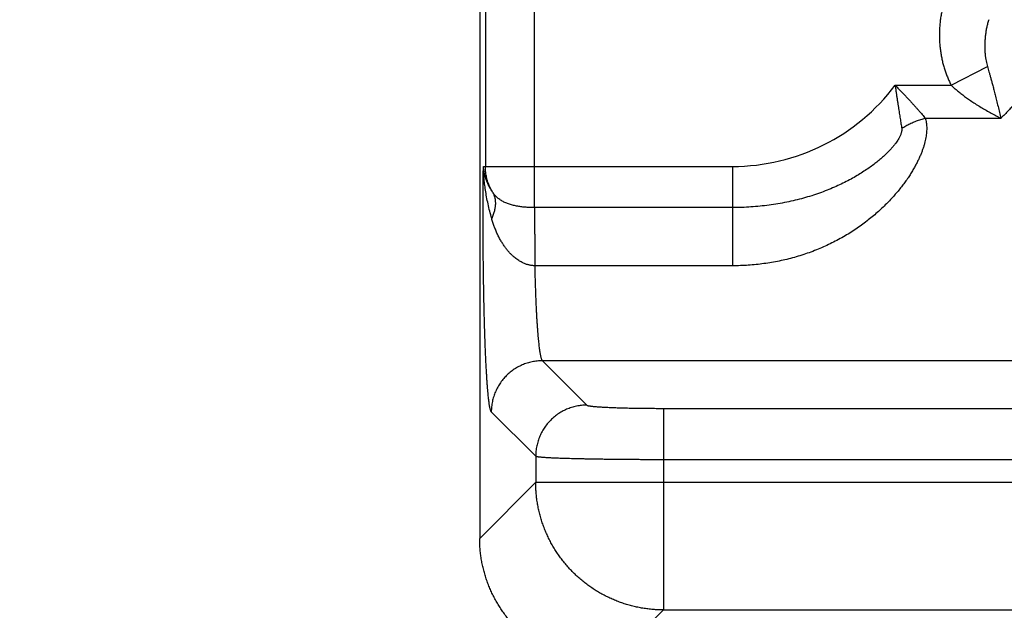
# Model space of a CAD drawing. Header units: inches. Extents: x 0 to 34, y 0 to 22.
# Tile 4 of 112: x 4.078 to 4.849, y 5.708 to 6.17. Entities that reach past the tile are written whole.
import ezdxf

# ---------------------------------------------------------------- set-up
doc = ezdxf.new("R2010")
doc.units = ezdxf.units.IN
doc.header["$LTSCALE"] = 1.87
doc.header["$MEASUREMENT"] = 0
doc.layers.get('0').update_dxf_attribs({"linetype": 'CONTINUOUS'})
doc.layers.add('DIMENSIONS', color=7, linetype='CONTINUOUS')
doc.styles.get("Standard").update_dxf_attribs({"font": 'txt', "width": 0.8})
doc.dimstyles.get("Standard").update_dxf_attribs({"dimtxt": 0.125, "dimasz": 0.18, "dimexe": 0.18, "dimexo": 0.0625, "dimgap": 0.09, "dimtad": 0, "dimtih": 1, "dimtoh": 1, "dimdec": 3, "dimzin": 4, "dimdsep": 46, "dimtxsty": 'STANDARD', "dimblk": '_FILLED', "dimblk1": '_FILLED', "dimblk2": '_FILLED', "dimcen": 0.09, "dimadec": 0, "dimazin": 0, "dimtol": 1, "dimtp": 0.01, "dimtm": 0.01, "dimtfac": 1, "dimtdec": 3, "dimtofl": 0, "dimtmove": 0, "dimatfit": 3, "dimldrblk": '_FILLED', "dimfxl": 1, "dimtolj": 1, "dimtzin": 4, "dimarcsym": 0})

# ---------------------------------------------------------------- blocks, each defined once
blk = doc.blocks.new('_FILLED')
at = {"color": 0, "linetype": 'BYBLOCK'}
blk.add_solid([(0, 0), (-1, 0.1736), (-1, -0.1736)], dxfattribs=at)
blk = doc.blocks.new('*D0')
at = {"layer": 'DIMENSIONS', "color": 2, "linetype": 'CONTINUOUS'}
for p, q in [((6.17263, 7.2117), (6.17263, 4.6033)), ((4.43813, 5.7017), (4.43813, 4.6033)), ((4.43813, 4.7283), (4.07813, 4.7283)), ((6.17263, 4.7283), (6.53263, 4.7283))]:
    blk.add_line(p, q, dxfattribs=at)
at = {"layer": 'DIMENSIONS', "color": 2, "linetype": 'CONTINUOUS', "xscale": 0.18, "yscale": 0.18, "zscale": 0.18}
blk.add_blockref('_FILLED', (4.43813, 4.7283), dxfattribs=at)
at = {"layer": 'DIMENSIONS', "color": 2, "linetype": 'CONTINUOUS', "xscale": 0.18, "yscale": 0.18, "zscale": 0.18, "rotation": 180}
blk.add_blockref('_FILLED', (6.17263, 4.7283), dxfattribs=at)
at = {"layer": 'DIMENSIONS', "color": 2, "linetype": 'CONTINUOUS', "width": 0.8}
for s, p in [('[', (5.21528, 4.6658)), (']', (5.81528, 4.6658)), ('1.735', (4.59028, 4.6658)), ('44.06', (5.31528, 4.6658))]:
    blk.add_text(s, height=0.125, dxfattribs=at).set_placement(p)

msp = doc.modelspace()

# ---------------------------------------------------------------- linework, layer by layer
at = {"color": 7, "linetype": 'CONTINUOUS'}
for p, q in [((4.43813, 9.04684), (4.43813, 5.7642)), ((4.48115, 6.02315), (4.48115, 6.40545)), ((4.4426, 6.37322), (4.4426, 6.05538)), ((4.80717, 6.11898), (4.8355, 6.13365)), ((4.76329, 6.11898), (4.80717, 6.11898)), ((4.44104, 6.05538), (4.63613, 6.05538)), ((4.63613, 6.05538), (4.63613, 5.97761)), ((4.63613, 6.02315), (4.48115, 6.02315)), ((4.63613, 5.97761), (4.4812, 5.97761)), ((4.48721, 5.90321), (4.52194, 5.86848)), ((7.85805, 5.90321), (4.48721, 5.90321)), ((4.58189, 5.86597), (4.58189, 5.70815)), ((4.58189, 5.86597), (7.76337, 5.86597)), ((4.44724, 5.86325), (4.48198, 5.82851)), ((4.48198, 5.82851), (4.48198, 5.80806)), ((4.58189, 5.82601), (7.76337, 5.82601)), ((4.48198, 5.80806), (4.43813, 5.7642)), ((4.48198, 5.80806), (7.86328, 5.80806)), ((4.58189, 5.70815), (4.53803, 5.6643)), ((4.58189, 5.70815), (7.76337, 5.70815))]:
    msp.add_line(p, q, dxfattribs=at)
msp.add_arc((4.63613, 6.2143), 0.15892, 270, 323.1429, dxfattribs=at)
for points, knots in [([(4.80011, 6.17827), (4.79984, 6.17703), (4.79935, 6.17455), (4.79876, 6.17079), (4.79833, 6.16704), (4.79805, 6.16328), (4.79792, 6.15952), (4.79794, 6.15578), (4.79812, 6.15206), (4.79844, 6.14839), (4.79891, 6.14478), (4.79952, 6.14122), (4.80026, 6.13774), (4.80113, 6.13435), (4.80212, 6.13104), (4.80323, 6.12785), (4.80444, 6.12477), (4.80574, 6.12182), (4.80668, 6.11991), (4.80717, 6.11898)], [0, 0, 0, 0, 0.062583, 0.124889, 0.186961, 0.248847, 0.310595, 0.372126, 0.433205, 0.493668, 0.553514, 0.612727, 0.671201, 0.728814, 0.785451, 0.840995, 0.895334, 0.948368, 1, 1, 1, 1]), ([(4.83652, 6.17028), (4.83622, 6.16931), (4.83566, 6.16734), (4.83495, 6.16433), (4.83437, 6.16125), (4.83392, 6.15812), (4.83361, 6.155), (4.83344, 6.1519), (4.8334, 6.14887), (4.8335, 6.14593), (4.83371, 6.14312), (4.83403, 6.14046), (4.83444, 6.138), (4.83493, 6.13574), (4.8353, 6.13432), (4.8355, 6.13365)], [0, 0, 0, 0, 0.081623, 0.165259, 0.250063, 0.335275, 0.420149, 0.503949, 0.585911, 0.665295, 0.741434, 0.813705, 0.881386, 0.943729, 1, 1, 1, 1]), ([(4.8355, 6.13365), (4.83569, 6.13299), (4.83609, 6.1316), (4.83672, 6.12944), (4.83739, 6.12709), (4.83812, 6.12451), (4.83891, 6.12168), (4.83976, 6.11856), (4.84067, 6.11509), (4.84164, 6.1112), (4.84272, 6.10692), (4.84381, 6.10233), (4.84498, 6.09768), (4.84576, 6.0946), (4.84616, 6.09309)], [0, 0, 0, 0, 0.049617, 0.103037, 0.161119, 0.224656, 0.294449, 0.371239, 0.455938, 0.550876, 0.657764, 0.772235, 0.888355, 1, 1, 1, 1]), ([(4.89151, 6.13039), (4.89092, 6.13032), (4.88971, 6.13012), (4.8879, 6.12963), (4.88604, 6.12896), (4.88414, 6.12811), (4.88221, 6.12707), (4.88023, 6.12586), (4.87821, 6.12446), (4.87613, 6.1229), (4.87401, 6.12116), (4.87183, 6.11926), (4.8696, 6.11721), (4.8673, 6.115), (4.86493, 6.11266), (4.8625, 6.11018), (4.85999, 6.10758), (4.8574, 6.10486), (4.85472, 6.10204), (4.85195, 6.09912), (4.84908, 6.09612), (4.84713, 6.09409), (4.84614, 6.09307)], [0, 0, 0, 0, 0.030013, 0.061409, 0.094402, 0.129192, 0.165944, 0.204821, 0.245966, 0.289485, 0.335444, 0.383875, 0.434785, 0.488175, 0.544016, 0.602277, 0.662916, 0.725884, 0.791134, 0.858588, 0.928161, 1, 1, 1, 1]), ([(4.76329, 6.11898), (4.76343, 6.11793), (4.76374, 6.11589), (4.76416, 6.11288), (4.76459, 6.10999), (4.765, 6.10722), (4.76541, 6.10456), (4.7658, 6.102), (4.76618, 6.09955), (4.76654, 6.0972), (4.76689, 6.09495), (4.76723, 6.09282), (4.76755, 6.09079), (4.76786, 6.08887), (4.76816, 6.08704), (4.76835, 6.08585), (4.76844, 6.08527)], [0, 0, 0, 0, 0.092814, 0.181896, 0.267406, 0.34953, 0.428477, 0.504372, 0.577225, 0.646983, 0.713551, 0.776862, 0.837002, 0.894126, 0.948398, 1, 1, 1, 1]), ([(4.76329, 6.11898), (4.76402, 6.11825), (4.76544, 6.11679), (4.76756, 6.11465), (4.76959, 6.11253), (4.77155, 6.11046), (4.77344, 6.10843), (4.77525, 6.10645), (4.77699, 6.10454), (4.77865, 6.10268), (4.78024, 6.1009), (4.78174, 6.0992), (4.78316, 6.09756), (4.7845, 6.09601), (4.78576, 6.09452), (4.78658, 6.09356), (4.78697, 6.09309)], [0, 0, 0, 0, 0.088189, 0.174114, 0.257726, 0.338985, 0.417869, 0.494308, 0.568143, 0.639172, 0.707161, 0.771913, 0.833439, 0.891865, 0.947326, 1, 1, 1, 1]), ([(4.80717, 6.11898), (4.80785, 6.11832), (4.80929, 6.11697), (4.8116, 6.11496), (4.81413, 6.11289), (4.81691, 6.11075), (4.81995, 6.10853), (4.82326, 6.10626), (4.82683, 6.10395), (4.83061, 6.10161), (4.83454, 6.09932), (4.8385, 6.09711), (4.84238, 6.09501), (4.84495, 6.0937), (4.8462, 6.09307)], [0, 0, 0, 0, 0.060801, 0.125688, 0.195137, 0.269575, 0.349436, 0.435021, 0.525824, 0.620993, 0.718635, 0.816024, 0.910466, 1, 1, 1, 1]), ([(4.78697, 6.09309), (4.78713, 6.09256), (4.78739, 6.09147), (4.78769, 6.08978), (4.78789, 6.08801), (4.788, 6.08616), (4.788, 6.08422), (4.7879, 6.0822), (4.78768, 6.0801), (4.78735, 6.07793), (4.78689, 6.07568), (4.78632, 6.07336), (4.78563, 6.07096), (4.78481, 6.06848), (4.78384, 6.06592), (4.78274, 6.06328), (4.7815, 6.06055), (4.78011, 6.05775), (4.77854, 6.05486), (4.77682, 6.0519), (4.77494, 6.04886), (4.77287, 6.04575), (4.77061, 6.04257), (4.76817, 6.03933), (4.76554, 6.03605), (4.76269, 6.03272), (4.75965, 6.02936), (4.7564, 6.02599), (4.75293, 6.02261), (4.74925, 6.01924), (4.74536, 6.0159), (4.74126, 6.01261), (4.73695, 6.00937), (4.73243, 6.00622), (4.72772, 6.00316), (4.72283, 6.00022), (4.71776, 5.99742), (4.71252, 5.99476), (4.70714, 5.99227), (4.70163, 5.98995), (4.696, 5.98782), (4.69028, 5.98588), (4.68446, 5.98414), (4.67857, 5.9826), (4.67262, 5.98127), (4.66662, 5.98014), (4.66057, 5.97922), (4.6545, 5.9785), (4.64839, 5.97799), (4.64227, 5.97768), (4.63818, 5.97761), (4.63613, 5.97761)], [0, 0, 0, 0, 0.007857, 0.016025, 0.024517, 0.033372, 0.042614, 0.052252, 0.0623, 0.072782, 0.083712, 0.095107, 0.107003, 0.119445, 0.132472, 0.146111, 0.160386, 0.175327, 0.19096, 0.207303, 0.224373, 0.242189, 0.260763, 0.280098, 0.300199, 0.321065, 0.342685, 0.365049, 0.388139, 0.411933, 0.436405, 0.461525, 0.48725, 0.513538, 0.540339, 0.567598, 0.595258, 0.623265, 0.651561, 0.68009, 0.708804, 0.737662, 0.766627, 0.795662, 0.824752, 0.853885, 0.883054, 0.91225, 0.941474, 0.970724, 1, 1, 1, 1]), ([(4.76844, 6.08527), (4.76895, 6.0856), (4.76998, 6.08624), (4.77157, 6.08715), (4.77319, 6.08802), (4.77484, 6.08884), (4.77652, 6.08961), (4.77823, 6.09033), (4.77995, 6.09099), (4.78169, 6.0916), (4.78344, 6.09216), (4.7852, 6.09266), (4.78638, 6.09295), (4.78697, 6.09309)], [0, 0, 0, 0, 0.089985, 0.18052, 0.271485, 0.36276, 0.454221, 0.545746, 0.63721, 0.728489, 0.819461, 0.910004, 1, 1, 1, 1]), ([(4.78697, 6.09309), (4.79355, 6.09309), (4.8067, 6.09309), (4.82642, 6.0931), (4.83957, 6.09307), (4.84614, 6.09307)], [0, 0, 0, 0, 0.333326, 0.666832, 1, 1, 1, 1]), ([(4.76844, 6.08527), (4.76847, 6.0851), (4.76851, 6.08473), (4.76852, 6.08416), (4.76849, 6.08353), (4.76839, 6.08284), (4.76823, 6.0821), (4.768, 6.08128), (4.76769, 6.08039), (4.76728, 6.0794), (4.76675, 6.07832), (4.76609, 6.07711), (4.76528, 6.07579), (4.7643, 6.07433), (4.76311, 6.07273), (4.76171, 6.07098), (4.76005, 6.06908), (4.75812, 6.06703), (4.7559, 6.06483), (4.75337, 6.0625), (4.75051, 6.06004), (4.74731, 6.05749), (4.74376, 6.05485), (4.73988, 6.05217), (4.73566, 6.04946), (4.73112, 6.04677), (4.72627, 6.04412), (4.72112, 6.04154), (4.71569, 6.03905), (4.71001, 6.03669), (4.70408, 6.03447), (4.69794, 6.0324), (4.69159, 6.03052), (4.68507, 6.02883), (4.67838, 6.02734), (4.67155, 6.02606), (4.66461, 6.02501), (4.65758, 6.02418), (4.65047, 6.02358), (4.64331, 6.02322), (4.63853, 6.02315), (4.63613, 6.02315)], [0, 0, 0, 0, 0.003443, 0.007153, 0.011202, 0.015656, 0.020577, 0.02603, 0.032123, 0.038991, 0.04677, 0.055592, 0.065596, 0.076939, 0.089783, 0.104275, 0.120554, 0.138761, 0.158984, 0.181294, 0.205735, 0.232286, 0.260914, 0.291529, 0.324028, 0.35828, 0.394154, 0.431511, 0.470219, 0.510148, 0.55118, 0.593204, 0.636126, 0.679847, 0.724264, 0.769274, 0.814783, 0.8607, 0.906938, 0.953403, 1, 1, 1, 1]), ([(4.44724, 5.86325), (4.44714, 5.86335), (4.44696, 5.86364), (4.44673, 5.8642), (4.44649, 5.86495), (4.44625, 5.8659), (4.44602, 5.86705), (4.44578, 5.8684), (4.44555, 5.86995), (4.44532, 5.87168), (4.44509, 5.87361), (4.44487, 5.87573), (4.44465, 5.87804), (4.44443, 5.88053), (4.44422, 5.8832), (4.44401, 5.88604), (4.4438, 5.88906), (4.4436, 5.89225), (4.44341, 5.8956), (4.44322, 5.89912), (4.44303, 5.90278), (4.44286, 5.9066), (4.44268, 5.91056), (4.44252, 5.91467), (4.44236, 5.91891), (4.44221, 5.92328), (4.44206, 5.92777), (4.44193, 5.93238), (4.4418, 5.9371), (4.44167, 5.94193), (4.44156, 5.94685), (4.44145, 5.95187), (4.44135, 5.95697), (4.44126, 5.96215), (4.44118, 5.96741), (4.44111, 5.97272), (4.44104, 5.9781), (4.44098, 5.98353), (4.44093, 5.989), (4.4409, 5.99451), (4.44086, 6.00005), (4.44084, 6.00561), (4.44083, 6.01118), (4.44082, 6.01676), (4.44083, 6.02234), (4.44084, 6.02792), (4.44086, 6.03348), (4.44089, 6.03901), (4.44093, 6.04451), (4.44098, 6.04997), (4.44102, 6.05358), (4.44104, 6.05538)], [0, 0, 0, 0, 0.002185, 0.005288, 0.009373, 0.014462, 0.020565, 0.027679, 0.035795, 0.044907, 0.055005, 0.066079, 0.078115, 0.091097, 0.105008, 0.119832, 0.135551, 0.15215, 0.169606, 0.187892, 0.206976, 0.226834, 0.247444, 0.268788, 0.290838, 0.313559, 0.336916, 0.360875, 0.385409, 0.410491, 0.43609, 0.462169, 0.488692, 0.515622, 0.542923, 0.57056, 0.598497, 0.6267, 0.655135, 0.683764, 0.712545, 0.741431, 0.770383, 0.799374, 0.828378, 0.857362, 0.886271, 0.915046, 0.943629, 0.971965, 1, 1, 1, 1]), ([(4.44752, 6.01472), (4.44699, 6.0166), (4.44599, 6.02034), (4.44468, 6.02593), (4.44356, 6.0314), (4.44266, 6.03667), (4.44197, 6.04171), (4.44147, 6.04649), (4.44116, 6.05102), (4.44106, 6.05396), (4.44104, 6.05538)], [0, 0, 0, 0, 0.141933, 0.281673, 0.417349, 0.547154, 0.670206, 0.786583, 0.896458, 1, 1, 1, 1]), ([(4.44829, 6.03521), (4.44775, 6.03598), (4.44672, 6.03756), (4.44534, 6.04001), (4.44415, 6.04253), (4.44315, 6.04509), (4.44234, 6.04767), (4.44171, 6.05025), (4.44127, 6.05282), (4.4411, 6.05453), (4.44104, 6.05538)], [0, 0, 0, 0, 0.130855, 0.260421, 0.388591, 0.515124, 0.639778, 0.762355, 0.882519, 1, 1, 1, 1]), ([(4.44829, 6.03521), (4.44796, 6.03575), (4.44731, 6.03687), (4.44643, 6.03858), (4.44563, 6.04034), (4.44493, 6.04214), (4.44431, 6.04397), (4.44379, 6.04583), (4.44336, 6.04771), (4.44302, 6.04961), (4.44278, 6.05153), (4.44264, 6.05345), (4.4426, 6.05474), (4.4426, 6.05538)], [0, 0, 0, 0, 0.090878, 0.181801, 0.27273, 0.363647, 0.454559, 0.545494, 0.636452, 0.727394, 0.818298, 0.909161, 1, 1, 1, 1]), ([(4.44829, 6.03521), (4.4485, 6.03484), (4.44888, 6.03409), (4.44936, 6.03291), (4.44975, 6.03169), (4.45006, 6.03043), (4.45027, 6.02912), (4.4504, 6.02778), (4.45044, 6.02641), (4.45038, 6.02501), (4.45024, 6.02358), (4.45001, 6.02214), (4.44968, 6.02067), (4.44928, 6.01919), (4.44878, 6.0177), (4.4482, 6.0162), (4.44776, 6.01521), (4.44752, 6.01472)], [0, 0, 0, 0, 0.059118, 0.118653, 0.178811, 0.23978, 0.301736, 0.364835, 0.429216, 0.494994, 0.562264, 0.631101, 0.701559, 0.77367, 0.847452, 0.922902, 1, 1, 1, 1]), ([(4.48115, 6.02315), (4.4806, 6.02315), (4.47949, 6.02315), (4.47782, 6.0232), (4.47616, 6.02327), (4.47449, 6.02338), (4.47283, 6.02352), (4.47117, 6.0237), (4.46952, 6.02392), (4.46788, 6.02418), (4.46626, 6.02448), (4.46465, 6.02484), (4.46307, 6.02525), (4.46152, 6.02572), (4.46, 6.02625), (4.45853, 6.02684), (4.45711, 6.0275), (4.45575, 6.02823), (4.45445, 6.02903), (4.45323, 6.0299), (4.45207, 6.03084), (4.451, 6.03184), (4.45001, 6.03291), (4.44911, 6.03403), (4.44856, 6.03481), (4.44829, 6.03521)], [0, 0, 0, 0, 0.045595, 0.091259, 0.136965, 0.182679, 0.228384, 0.274067, 0.319701, 0.365251, 0.410648, 0.455809, 0.500659, 0.54512, 0.589113, 0.632585, 0.675494, 0.717821, 0.759572, 0.800769, 0.841452, 0.881663, 0.921458, 0.960891, 1, 1, 1, 1]), ([(4.48115, 6.02315), (4.48115, 6.02277), (4.48115, 6.02198), (4.48115, 6.02076), (4.48115, 6.01947), (4.48116, 6.01809), (4.48116, 6.01665), (4.48116, 6.01514), (4.48116, 6.01356), (4.48116, 6.01192), (4.48117, 6.01023), (4.48117, 6.00848), (4.48117, 6.00669), (4.48117, 6.00485), (4.48117, 6.00298), (4.48118, 6.00108), (4.48118, 5.99915), (4.48118, 5.9972), (4.48118, 5.99523), (4.48118, 5.99325), (4.48119, 5.99126), (4.48119, 5.98927), (4.48119, 5.98729), (4.48119, 5.98531), (4.48119, 5.98335), (4.4812, 5.98142), (4.4812, 5.9795), (4.4812, 5.97824), (4.4812, 5.97761)], [0, 0, 0, 0, 0.024942, 0.051701, 0.080206, 0.11038, 0.142143, 0.175412, 0.210097, 0.246106, 0.283344, 0.321711, 0.361105, 0.401422, 0.442554, 0.484392, 0.526824, 0.569738, 0.61302, 0.656554, 0.700225, 0.743916, 0.787511, 0.830894, 0.873949, 0.916562, 0.958619, 1, 1, 1, 1]), ([(4.4812, 5.97761), (4.48086, 5.97762), (4.48019, 5.97765), (4.47917, 5.97775), (4.47813, 5.9779), (4.47707, 5.97811), (4.47598, 5.97838), (4.47487, 5.97872), (4.47372, 5.97913), (4.47252, 5.97963), (4.47127, 5.98022), (4.46997, 5.98092), (4.46862, 5.98174), (4.46723, 5.9827), (4.46579, 5.9838), (4.46429, 5.98507), (4.46274, 5.98653), (4.46115, 5.98821), (4.45954, 5.9901), (4.45793, 5.99219), (4.45635, 5.99449), (4.45481, 5.99699), (4.45335, 5.99966), (4.45196, 6.00248), (4.45068, 6.00543), (4.44951, 6.00847), (4.44845, 6.01157), (4.44782, 6.01366), (4.44752, 6.01472)], [0, 0, 0, 0, 0.018894, 0.038063, 0.057664, 0.077845, 0.098741, 0.120475, 0.143249, 0.167413, 0.19329, 0.220997, 0.250499, 0.281941, 0.315772, 0.352454, 0.392419, 0.435793, 0.482349, 0.531867, 0.58419, 0.639151, 0.696426, 0.755472, 0.815806, 0.876957, 0.938502, 1, 1, 1, 1]), ([(4.4812, 5.97761), (4.48123, 5.97623), (4.48129, 5.97348), (4.4814, 5.96941), (4.48151, 5.9654), (4.48163, 5.96148), (4.48177, 5.95764), (4.48191, 5.95389), (4.48206, 5.95024), (4.48221, 5.94668), (4.48238, 5.94324), (4.48255, 5.9399), (4.48273, 5.93668), (4.48292, 5.93359), (4.48312, 5.93062), (4.48332, 5.92778), (4.48353, 5.92508), (4.48374, 5.92253), (4.48396, 5.92011), (4.48419, 5.91785), (4.48442, 5.91573), (4.48466, 5.91377), (4.4849, 5.91197), (4.48514, 5.91034), (4.48538, 5.90886), (4.48563, 5.90755), (4.48589, 5.90641), (4.48614, 5.90543), (4.48639, 5.90463), (4.48665, 5.90399), (4.4869, 5.90353), (4.4871, 5.90329), (4.48721, 5.90321)], [0, 0, 0, 0, 0.055371, 0.109828, 0.163302, 0.21572, 0.267011, 0.31711, 0.365958, 0.41348, 0.459588, 0.504202, 0.547251, 0.588667, 0.628385, 0.666346, 0.702494, 0.73678, 0.769151, 0.799559, 0.827953, 0.854292, 0.878538, 0.900661, 0.920635, 0.938441, 0.954064, 0.967496, 0.978746, 0.98784, 0.994859, 1, 1, 1, 1]), ([(4.48721, 5.90321), (4.48653, 5.90321), (4.48518, 5.90317), (4.48317, 5.90302), (4.48116, 5.90276), (4.47917, 5.9024), (4.4772, 5.90194), (4.47525, 5.90138), (4.47334, 5.90072), (4.47146, 5.89997), (4.46962, 5.89912), (4.46782, 5.89818), (4.46608, 5.89715), (4.46439, 5.89604), (4.46276, 5.89484), (4.46119, 5.89356), (4.45969, 5.8922), (4.45826, 5.89077), (4.4569, 5.88927), (4.45562, 5.8877), (4.45442, 5.88607), (4.4533, 5.88438), (4.45227, 5.88263), (4.45134, 5.88084), (4.45049, 5.879), (4.44974, 5.87712), (4.44908, 5.87521), (4.44852, 5.87326), (4.44806, 5.87129), (4.4477, 5.8693), (4.44744, 5.86729), (4.44728, 5.86527), (4.44724, 5.86393), (4.44724, 5.86325)], [0, 0, 0, 0, 0.03224, 0.064483, 0.096729, 0.128979, 0.161231, 0.193485, 0.225743, 0.258002, 0.290264, 0.322528, 0.354793, 0.38706, 0.419327, 0.451596, 0.483865, 0.516134, 0.548403, 0.580672, 0.612939, 0.645206, 0.677472, 0.709735, 0.741997, 0.774257, 0.806514, 0.838769, 0.871021, 0.90327, 0.935517, 0.96776, 1, 1, 1, 1]), ([(4.52194, 5.86848), (4.52127, 5.86847), (4.51992, 5.86844), (4.5179, 5.86828), (4.5159, 5.86802), (4.51391, 5.86766), (4.51193, 5.8672), (4.50999, 5.86664), (4.50807, 5.86598), (4.5062, 5.86523), (4.50436, 5.86438), (4.50256, 5.86344), (4.50082, 5.86242), (4.49913, 5.8613), (4.4975, 5.8601), (4.49593, 5.85882), (4.49443, 5.85746), (4.49299, 5.85603), (4.49164, 5.85453), (4.49036, 5.85296), (4.48916, 5.85133), (4.48804, 5.84964), (4.48701, 5.84789), (4.48607, 5.8461), (4.48523, 5.84426), (4.48447, 5.84238), (4.48382, 5.84047), (4.48326, 5.83852), (4.4828, 5.83655), (4.48244, 5.83456), (4.48218, 5.83255), (4.48202, 5.83054), (4.48198, 5.82919), (4.48198, 5.82851)], [0, 0, 0, 0, 0.03224, 0.064482, 0.096728, 0.128977, 0.161229, 0.193484, 0.225741, 0.258001, 0.290262, 0.322526, 0.354792, 0.387058, 0.419326, 0.451595, 0.483864, 0.516133, 0.548402, 0.580671, 0.612939, 0.645206, 0.677471, 0.709735, 0.741997, 0.774256, 0.806514, 0.838769, 0.871021, 0.90327, 0.935516, 0.96776, 1, 1, 1, 1]), ([(4.52194, 5.86848), (4.522, 5.86842), (4.52216, 5.86833), (4.52248, 5.86822), (4.52292, 5.8681), (4.52349, 5.86798), (4.52418, 5.86787), (4.525, 5.86775), (4.52594, 5.86764), (4.52699, 5.86753), (4.52817, 5.86742), (4.52946, 5.86731), (4.53086, 5.86721), (4.53237, 5.86711), (4.53399, 5.86701), (4.53571, 5.86692), (4.53753, 5.86682), (4.53944, 5.86674), (4.54145, 5.86665), (4.54354, 5.86657), (4.54571, 5.8665), (4.54796, 5.86643), (4.55028, 5.86636), (4.55267, 5.8663), (4.55512, 5.86624), (4.55763, 5.86619), (4.5602, 5.86615), (4.5628, 5.8661), (4.56545, 5.86607), (4.56813, 5.86604), (4.57084, 5.86601), (4.57358, 5.86599), (4.57634, 5.86598), (4.57911, 5.86597), (4.58096, 5.86597), (4.58189, 5.86597)], [0, 0, 0, 0, 0.0037, 0.009286, 0.016883, 0.026528, 0.038216, 0.051927, 0.06764, 0.085334, 0.104985, 0.126557, 0.149996, 0.175234, 0.202209, 0.23088, 0.261198, 0.293094, 0.326488, 0.361309, 0.397492, 0.434969, 0.47366, 0.513483, 0.554346, 0.59615, 0.638801, 0.682205, 0.726273, 0.770923, 0.816075, 0.861648, 0.907555, 0.953703, 1, 1, 1, 1]), ([(4.48198, 5.82851), (4.48206, 5.82847), (4.48229, 5.82839), (4.4827, 5.82829), (4.48328, 5.82819), (4.48402, 5.82809), (4.48492, 5.82798), (4.48597, 5.82788), (4.48718, 5.82778), (4.48854, 5.82769), (4.49005, 5.82759), (4.49171, 5.82749), (4.49351, 5.8274), (4.49546, 5.82731), (4.49755, 5.82722), (4.49978, 5.82713), (4.50213, 5.82705), (4.50461, 5.82696), (4.50722, 5.82688), (4.50995, 5.82681), (4.5128, 5.82673), (4.51575, 5.82666), (4.51881, 5.82659), (4.52197, 5.82653), (4.52523, 5.82647), (4.52858, 5.82641), (4.53202, 5.82636), (4.53554, 5.82631), (4.53913, 5.82626), (4.5428, 5.82622), (4.54652, 5.82618), (4.5503, 5.82614), (4.55414, 5.82611), (4.55802, 5.82608), (4.56194, 5.82606), (4.56589, 5.82604), (4.56986, 5.82603), (4.57386, 5.82602), (4.57787, 5.82601), (4.58055, 5.82601), (4.58189, 5.82601)], [0, 0, 0, 0, 0.002769, 0.007073, 0.012945, 0.020392, 0.029408, 0.039983, 0.052102, 0.065749, 0.080902, 0.097537, 0.115631, 0.135153, 0.156067, 0.178334, 0.201914, 0.226776, 0.252889, 0.280207, 0.308679, 0.338251, 0.368878, 0.400514, 0.433117, 0.46664, 0.501038, 0.536254, 0.572222, 0.608877, 0.646158, 0.684011, 0.722377, 0.761191, 0.800386, 0.839902, 0.879682, 0.919665, 0.959792, 1, 1, 1, 1]), ([(4.58189, 5.70815), (4.58055, 5.70815), (4.57787, 5.70821), (4.57385, 5.70846), (4.56985, 5.70887), (4.56587, 5.70945), (4.56192, 5.71018), (4.558, 5.71107), (4.55411, 5.71211), (4.55028, 5.71332), (4.54649, 5.71467), (4.54276, 5.71618), (4.53909, 5.71783), (4.5355, 5.71963), (4.53197, 5.72158), (4.52853, 5.72366), (4.52518, 5.72588), (4.52191, 5.72823), (4.51875, 5.73072), (4.51568, 5.73333), (4.51273, 5.73605), (4.50988, 5.7389), (4.50715, 5.74186), (4.50454, 5.74492), (4.50206, 5.74809), (4.49971, 5.75135), (4.49749, 5.75471), (4.4954, 5.75815), (4.49346, 5.76167), (4.49166, 5.76527), (4.49, 5.76894), (4.4885, 5.77267), (4.48714, 5.77645), (4.48594, 5.78029), (4.4849, 5.78417), (4.48401, 5.7881), (4.48327, 5.79205), (4.4827, 5.79603), (4.48229, 5.80003), (4.48204, 5.80404), (4.48198, 5.80672), (4.48198, 5.80806)], [0, 0, 0, 0, 0.025628, 0.051257, 0.076889, 0.102522, 0.128158, 0.153795, 0.179434, 0.205074, 0.230717, 0.25636, 0.282005, 0.307651, 0.333299, 0.358947, 0.384596, 0.410246, 0.435896, 0.461547, 0.487197, 0.512848, 0.538499, 0.56415, 0.5898, 0.61545, 0.641099, 0.666747, 0.692394, 0.71804, 0.743685, 0.769328, 0.79497, 0.820609, 0.846247, 0.871885, 0.897522, 0.923153, 0.948775, 0.974389, 1, 1, 1, 1]), ([(4.53803, 5.6643), (4.53669, 5.6643), (4.53401, 5.66435), (4.52998, 5.6646), (4.52598, 5.665), (4.52199, 5.66557), (4.51803, 5.66629), (4.5141, 5.66718), (4.51021, 5.66822), (4.50636, 5.66942), (4.50257, 5.67077), (4.49884, 5.67227), (4.49517, 5.67392), (4.49157, 5.67572), (4.48805, 5.67766), (4.4846, 5.67974), (4.48125, 5.68196), (4.47798, 5.68431), (4.47482, 5.68679), (4.47175, 5.6894), (4.4688, 5.69212), (4.46595, 5.69497), (4.46323, 5.69792), (4.46062, 5.70099), (4.45814, 5.70415), (4.45579, 5.70742), (4.45357, 5.71077), (4.45149, 5.71422), (4.44955, 5.71774), (4.44775, 5.72134), (4.4461, 5.72501), (4.4446, 5.72874), (4.44325, 5.73253), (4.44205, 5.73638), (4.44101, 5.74027), (4.44012, 5.7442), (4.4394, 5.74816), (4.43883, 5.75214), (4.43843, 5.75615), (4.43818, 5.76018), (4.43813, 5.76286), (4.43813, 5.7642)], [0, 0, 0, 0, 0.025671, 0.051346, 0.077005, 0.102667, 0.128328, 0.153974, 0.179626, 0.205274, 0.230908, 0.256551, 0.282187, 0.307814, 0.333449, 0.359073, 0.384697, 0.410326, 0.435943, 0.461567, 0.487193, 0.512807, 0.538433, 0.564057, 0.589674, 0.615303, 0.640927, 0.666551, 0.692186, 0.717813, 0.743449, 0.769092, 0.794726, 0.820374, 0.846026, 0.871672, 0.897333, 0.922995, 0.948654, 0.974329, 1, 1, 1, 1])]:
    msp.add_open_spline(points, degree=3, knots=knots, dxfattribs=at)

# ---------------------------------------------------------------- dimensions: what is measured, and where the dimension line sits
at = {"layer": 'DIMENSIONS', "color": 2, "linetype": 'CONTINUOUS'}
dim = msp.add_linear_dim(base=(6.172629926, 4.7282994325), p1=(4.438129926, 5.7017042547), p2=(6.172629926, 7.2116994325), dimstyle='Standard', dxfattribs=at)
dim.commit()
dim.dimension.update_dxf_attribs({"geometry": '*D0', "text_midpoint": (5.2527773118, 4.7282994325), "dimtype": 160})

doc.saveas('drawing.dxf')
